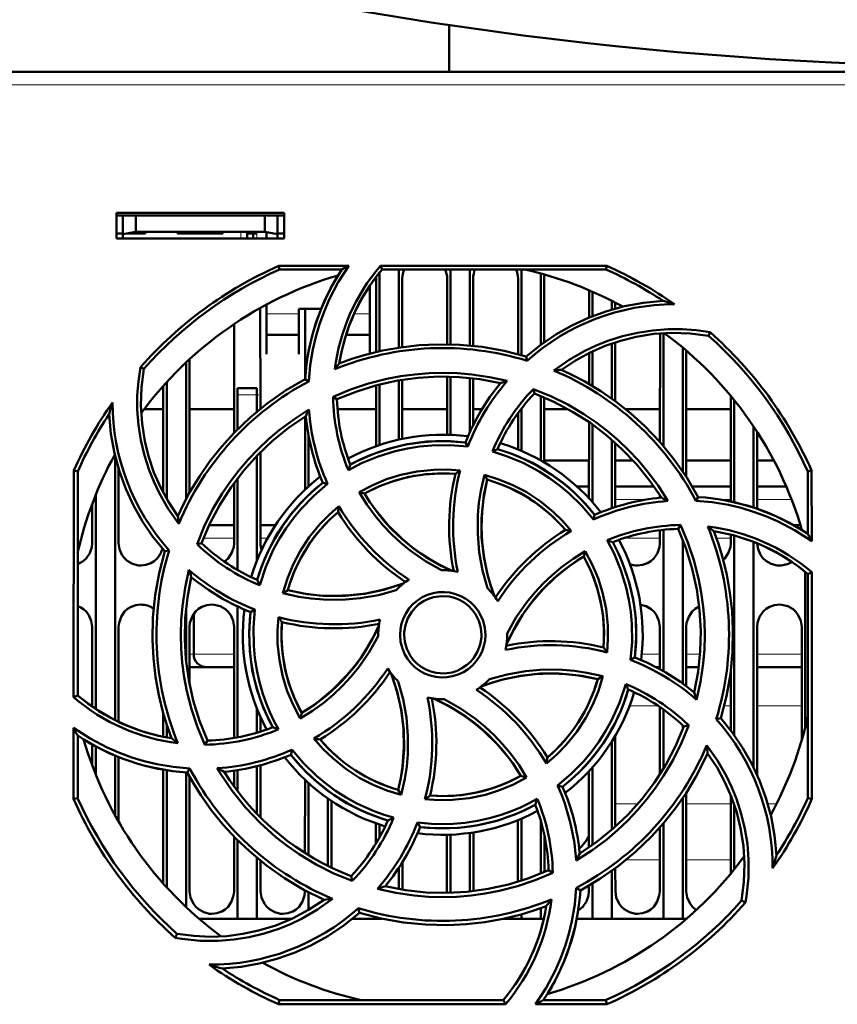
# Model space of a CAD drawing. Extents: x -1595 to 1972, y -1605 to 604.
# Tile 13 of 53: x -86 to -22, y -1312 to -1235. Entities that reach past the tile are written whole.
import ezdxf

# ---------------------------------------------------------------- set-up
doc = ezdxf.new("R2010")
doc.units = 0
doc.linetypes.add('DASHDOT', pattern=[18.5, 12, -3, 0.5, -3])

msp = doc.modelspace()

# ---------------------------------------------------------------- linework, layer by layer
at = {"color": 7, "lineweight": 50}
for p, q in [((-52.435, -1239.519), (-52.435, -1235.889)), ((90.55, -1239.519), (-107.43, -1239.519)), ((-78.235, -1252.419), (-78.235, -1250.419)), ((-78.235, -1250.419), (-65.235, -1250.419)), ((-78.235, -1250.631), (-65.235, -1250.631)), ((-77.735, -1250.631), (-77.735, -1252.078)), ((-76.735, -1250.631), (-76.735, -1251.901)), ((-66.735, -1250.631), (-66.735, -1251.901)), ((-65.735, -1252.078), (-65.735, -1250.631)), ((-65.235, -1250.419), (-65.235, -1252.419)), ((-78.235, -1252.019), (-77.735, -1252.019)), ((-65.235, -1252.419), (-78.235, -1252.419)), ((-77.735, -1252.078), (-76.735, -1251.901)), ((-77.735, -1252.419), (-77.735, -1252.078)), ((-75.985, -1252.019), (-77.399, -1252.019)), ((-76.735, -1251.901), (-66.735, -1251.901)), ((-75.985, -1251.902), (-75.985, -1252.019)), ((-75.985, -1251.902), (-75.985, -1252.019)), ((-75.985, -1251.902), (-75.985, -1252.019)), ((-75.985, -1251.902), (-75.985, -1252.019)), ((-75.985, -1251.902), (-75.985, -1252.019)), ((-73.485, -1252.019), (-73.485, -1251.902)), ((-71.735, -1252.019), (-73.485, -1252.019)), ((-69.985, -1252.019), (-71.735, -1252.019)), ((-69.985, -1251.902), (-69.985, -1252.019)), ((-69.985, -1251.902), (-69.985, -1252.019)), ((-69.985, -1251.902), (-69.985, -1252.019)), ((-69.985, -1251.902), (-69.985, -1252.019)), ((-69.985, -1251.902), (-69.985, -1252.019)), ((-69.985, -1251.902), (-69.985, -1252.019)), ((-69.985, -1251.902), (-69.985, -1252.019)), ((-68.085, -1251.902), (-68.085, -1252.019)), ((-67.335, -1252.019), (-68.085, -1252.019)), ((-68.085, -1252.419), (-68.085, -1252.019)), ((-67.635, -1252.019), (-67.635, -1252.419)), ((-67.635, -1252.019), (-67.335, -1252.019)), ((-66.735, -1251.901), (-65.735, -1252.078)), ((-66.585, -1252.419), (-66.585, -1251.928)), ((-65.735, -1252.019), (-65.235, -1252.019)), ((-65.735, -1252.078), (-65.735, -1252.419)), ((-65.648, -1254.537), (-60.217, -1254.537)), ((-65.588, -1254.819), (-65.648, -1254.537)), ((-60.75, -1254.819), (-65.588, -1254.819)), ((-57.767, -1254.537), (-40.221, -1254.537)), ((-57.637, -1254.819), (-57.767, -1254.537)), ((-40.281, -1254.819), (-57.637, -1254.819)), ((-56.335, -1254.819), (-56.335, -1260.875)), ((-52.335, -1254.819), (-52.335, -1260.626)), ((-50.835, -1254.819), (-50.835, -1260.715)), ((-46.835, -1254.819), (-46.835, -1261.462)), ((-40.221, -1254.537), (-40.281, -1254.819)), ((-58.095, -1261.216), (-58.092, -1255.519)), ((-57.835, -1255.06), (-57.835, -1261.156)), ((-56.077, -1255.519), (-56.075, -1260.837)), ((-52.594, -1260.621), (-52.592, -1255.519)), ((-50.577, -1255.519), (-50.575, -1260.741)), ((-47.095, -1261.39), (-47.092, -1255.519)), ((-45.335, -1255.132), (-45.335, -1260.65)), ((-45.077, -1255.519), (-45.075, -1260.461)), ((-58.585, -1258.428), (-58.585, -1256.072)), ((-41.594, -1258.542), (-41.593, -1256.429)), ((-41.335, -1256.54), (-41.335, -1258.438)), ((-67.076, -1257.8), (-67.073, -1265.613)), ((-66.585, -1257.532), (-66.585, -1258.428)), ((-64.085, -1257.876), (-62.367, -1257.876)), ((-64.085, -1258.428), (-64.085, -1257.876)), ((-63.596, -1263.188), (-63.593, -1257.876)), ((-39.835, -1257.246), (-39.835, -1257.924)), ((-39.577, -1257.379), (-39.576, -1257.851)), ((-66.585, -1258.428), (-66.585, -1261.375)), ((-64.085, -1261.375), (-64.085, -1258.428)), ((-58.585, -1261.337), (-58.585, -1258.428)), ((-69.098, -1267.466), (-69.094, -1259.038)), ((-66.585, -1259.876), (-64.085, -1259.876)), ((-60.425, -1259.876), (-58.585, -1259.876)), ((-36.098, -1268.191), (-36.094, -1259.767)), ((-35.835, -1259.749), (-35.835, -1268.493)), ((-32.336, -1259.952), (-32.206, -1259.685)), ((-39.835, -1260.546), (-39.835, -1264.823)), ((-39.575, -1260.46), (-39.573, -1265.014)), ((-34.335, -1260.869), (-34.335, -1270.455)), ((-66.585, -1261.375), (-66.585, -1261.376)), ((-64.085, -1261.376), (-64.085, -1261.375)), ((-46.401, -1261.89), (-46.472, -1261.568)), ((-41.596, -1263.683), (-41.595, -1261.282)), ((-41.335, -1261.156), (-41.335, -1263.838)), ((-34.075, -1261.089), (-34.07, -1270.854)), ((-76.102, -1262.52), (-76.371, -1262.389)), ((-72.835, -1262.024), (-72.835, -1272.618)), ((-72.575, -1261.781), (-72.57, -1272.13)), ((-52.598, -1267.622), (-52.596, -1263.12)), ((-52.335, -1263.126), (-52.335, -1267.63)), ((-50.835, -1263.228), (-50.835, -1267.415)), ((-50.574, -1263.257), (-50.572, -1266.868)), ((-74.6, -1272.114), (-74.596, -1263.837)), ((-74.335, -1263.547), (-74.335, -1272.593)), ((-68.835, -1264.519), (-68.835, -1264.019)), ((-67.335, -1264.019), (-68.835, -1264.019)), ((-67.335, -1264.019), (-67.335, -1264.519)), ((-63.325, -1263.489), (-63.604, -1263.31)), ((-58.098, -1268.504), (-58.096, -1263.794)), ((-57.835, -1263.726), (-57.835, -1268.414)), ((-56.335, -1263.409), (-56.335, -1267.996)), ((-56.074, -1263.366), (-56.072, -1267.939)), ((-68.835, -1267.199), (-68.835, -1264.519)), ((-67.335, -1265.828), (-67.335, -1264.519)), ((-61.429, -1264.693), (-61.134, -1264.877)), ((-45.912, -1264.083), (-45.835, -1264.422)), ((-45.335, -1264.619), (-45.335, -1269.61)), ((-45.073, -1264.728), (-45.071, -1269.762)), ((-30.6, -1272.795), (-30.596, -1264.626)), ((-30.335, -1264.946), (-30.335, -1272.86)), ((-74.597, -1265.631), (-76.069, -1265.631)), ((-69.097, -1265.631), (-72.573, -1265.631)), ((-63.6, -1271.871), (-63.597, -1266.198)), ((-58.097, -1265.631), (-61.096, -1265.631)), ((-52.597, -1265.631), (-56.073, -1265.631)), ((-49.888, -1265.631), (-50.573, -1265.631)), ((-47.098, -1268.76), (-47.097, -1265.944)), ((-46.835, -1265.592), (-46.835, -1268.87)), ((-43.226, -1265.631), (-45.073, -1265.631)), ((-36.097, -1265.631), (-38.776, -1265.631)), ((-30.597, -1265.631), (-34.073, -1265.631)), ((-41.6, -1272.547), (-41.597, -1266.641)), ((-41.335, -1266.826), (-41.335, -1272.838)), ((-28.835, -1266.989), (-28.835, -1273.267)), ((-63.335, -1271.626), (-63.335, -1267.723)), ((-28.572, -1267.388), (-28.569, -1273.356)), ((-50.991, -1268.544), (-51.181, -1268.222)), ((-39.835, -1268.006), (-39.835, -1273.319)), ((-39.572, -1268.238), (-39.569, -1273.232)), ((-78.335, -1269.252), (-78.335, -1289.726)), ((-67.335, -1277.383), (-67.335, -1269.238)), ((-67.071, -1268.969), (-67.068, -1276.019)), ((-45.071, -1269.631), (-41.599, -1269.631)), ((-45.071, -1269.631), (-41.599, -1269.631)), ((-39.571, -1269.631), (-38.165, -1269.631)), ((-39.571, -1269.631), (-38.165, -1269.631)), ((-34.071, -1269.631), (-30.599, -1269.631)), ((-34.071, -1269.631), (-30.599, -1269.631)), ((-28.571, -1269.631), (-27.262, -1269.631)), ((-28.571, -1269.631), (-27.262, -1269.631)), ((-81.547, -1287.965), (-81.531, -1270.402)), ((-81.531, -1270.402), (-81.235, -1270.465)), ((-81.235, -1287.821), (-81.235, -1270.465)), ((-78.071, -1270.215), (-78.068, -1276.019)), ((-49.702, -1270.737), (-49.491, -1271.103)), ((-24.635, -1270.465), (-24.339, -1270.402)), ((-24.635, -1275.304), (-24.635, -1270.465)), ((-24.339, -1270.402), (-24.334, -1275.874)), ((-69.102, -1276.019), (-69.099, -1271.341)), ((-68.835, -1278.106), (-68.835, -1270.986)), ((-61.862, -1271.44), (-62.228, -1271.345)), ((-42.529, -1271.631), (-41.6, -1271.631)), ((-39.57, -1271.631), (-36.562, -1271.631)), ((-33.588, -1271.631), (-30.6, -1271.631)), ((-28.57, -1271.631), (-26.307, -1271.631)), ((-79.835, -1272.284), (-79.835, -1288.867)), ((-59.406, -1272.078), (-58.996, -1272.187)), ((-36.1, -1272.508), (-36.1, -1272.322)), ((-33.31, -1272.737), (-33.126, -1272.449)), ((-80.102, -1276.019), (-80.1, -1272.968)), ((-41.255, -1274.193), (-41.161, -1273.825)), ((-69.101, -1274.631), (-71.046, -1274.631)), ((-70.611, -1274.631), (-71.046, -1274.631)), ((-65.905, -1274.631), (-67.069, -1274.631)), ((-34.694, -1274.919), (-34.503, -1274.615)), ((-25.737, -1274.631), (-25.205, -1274.631)), ((-36.102, -1276.019), (-36.101, -1275.023)), ((-35.835, -1274.993), (-35.835, -1285.937)), ((-30.602, -1276.019), (-30.601, -1275.365)), ((-30.335, -1275.437), (-30.335, -1290.898)), ((-25.101, -1275.006), (-25.101, -1274.978)), ((-71.983, -1276.099), (-71.632, -1276.019)), ((-34.335, -1275.767), (-34.335, -1286.903)), ((-28.835, -1275.933), (-28.835, -1293.401)), ((-74.148, -1276.581), (-74.486, -1276.656)), ((-42.003, -1277.058), (-41.892, -1276.642)), ((-24.835, -1278.252), (-24.835, -1290.287)), ((-24.635, -1278.417), (-24.332, -1278.276)), ((-24.635, -1295.772), (-24.635, -1278.417)), ((-24.332, -1278.276), (-24.316, -1295.84)), ((-65.326, -1279.892), (-64.951, -1279.674)), ((-72.835, -1281.106), (-72.835, -1285.116)), ((-72.243, -1284.631), (-72.243, -1281.523)), ((-68.835, -1291.07), (-68.835, -1280.927)), ((-67.495, -1281.168), (-67.831, -1281.365)), ((-80.107, -1288.677), (-80.104, -1282.519)), ((-78.065, -1282.519), (-78.062, -1289.86)), ((-72.565, -1282.519), (-72.563, -1286.963)), ((-69.108, -1291.119), (-69.104, -1282.519)), ((-57.935, -1283.119), (-57.934, -1283.226)), ((-47.935, -1283.119), (-47.936, -1283.011)), ((-36.106, -1285.785), (-36.104, -1282.519)), ((-34.065, -1282.519), (-34.063, -1287.102)), ((-28.565, -1282.519), (-28.56, -1293.988)), ((-25.109, -1291.285), (-25.104, -1282.519)), ((-38.375, -1285.073), (-38.038, -1284.872)), ((-72.391, -1285.631), (-71.248, -1285.631)), ((-71.243, -1285.631), (-69.106, -1285.631)), ((-36.106, -1285.631), (-36.392, -1285.631)), ((-33.092, -1285.631), (-34.064, -1285.631)), ((-30.608, -1290.529), (-30.606, -1285.904)), ((-25.106, -1285.631), (-28.564, -1285.631)), ((-40.535, -1286.341), (-40.919, -1286.563)), ((-81.235, -1287.821), (-81.547, -1287.965)), ((-74.608, -1291.021), (-74.608, -1289.169)), ((-67.335, -1290.708), (-67.335, -1288.854)), ((-63.982, -1289.611), (-63.867, -1289.18)), ((-36.11, -1293.934), (-36.107, -1288.713)), ((-35.835, -1288.903), (-35.835, -1293.494)), ((-67.062, -1289.497), (-67.061, -1290.624)), ((-31.734, -1289.659), (-31.383, -1289.582)), ((-81.554, -1295.84), (-81.549, -1290.338)), ((-74.335, -1290.069), (-74.335, -1291.075)), ((-34.335, -1290.127), (-34.335, -1290.469)), ((-33.872, -1290.135), (-34.238, -1290.218)), ((-81.235, -1295.772), (-81.235, -1290.933)), ((-71.376, -1291.637), (-71.176, -1291.318)), ((-39.835, -1291.403), (-39.835, -1298.234)), ((-39.561, -1290.954), (-39.558, -1297.989)), ((-80.109, -1293.245), (-80.109, -1291.616)), ((-79.835, -1291.77), (-79.835, -1293.954)), ((-64.709, -1292.412), (-64.61, -1292.024)), ((-78.335, -1292.486), (-78.335, -1297.113)), ((-78.06, -1292.599), (-78.058, -1297.604)), ((-74.614, -1302.381), (-74.61, -1293.565)), ((-74.335, -1293.614), (-74.335, -1302.69)), ((-72.835, -1293.782), (-72.835, -1304.214)), ((-72.744, -1293.787), (-72.548, -1293.482)), ((-69.11, -1294.88), (-69.11, -1293.648)), ((-68.835, -1295.25), (-68.835, -1293.607)), ((-67.335, -1296.996), (-67.335, -1293.3)), ((-67.06, -1293.228), (-67.058, -1297.278)), ((-41.612, -1299.605), (-41.61, -1293.701)), ((-41.335, -1293.399), (-41.335, -1299.412)), ((-72.56, -1294.124), (-72.556, -1303.019)), ((-63.613, -1300.029), (-63.61, -1294.357)), ((-46.435, -1294.169), (-46.874, -1294.05)), ((-63.335, -1300.201), (-63.335, -1294.612)), ((-56.379, -1295.134), (-56.152, -1295.53)), ((-44.032, -1294.793), (-43.641, -1294.892)), ((-81.235, -1295.772), (-81.554, -1295.84)), ((-61.835, -1295.809), (-61.835, -1301.028)), ((-61.559, -1295.998), (-61.557, -1301.164)), ((-34.335, -1295.782), (-34.335, -1305.119)), ((-34.059, -1295.368), (-34.056, -1303.019)), ((-30.613, -1301.632), (-30.61, -1295.55)), ((-24.316, -1295.84), (-24.635, -1295.772)), ((-30.335, -1296.3), (-30.335, -1301.291)), ((-47.114, -1302.254), (-47.111, -1297.483)), ((-46.835, -1297.368), (-46.835, -1302.167)), ((-45.335, -1297.555), (-45.335, -1301.618)), ((-58.112, -1299.297), (-58.111, -1297.729)), ((-57.835, -1297.824), (-57.835, -1298.819)), ((-54.897, -1297.666), (-54.689, -1298.016)), ((-36.114, -1303.019), (-36.112, -1298.06)), ((-35.835, -1297.742), (-35.835, -1305.119)), ((-69.114, -1303.019), (-69.112, -1298.758)), ((-68.835, -1305.119), (-68.835, -1299.039)), ((-52.614, -1303.019), (-52.612, -1298.615)), ((-52.335, -1298.607), (-52.335, -1303.11)), ((-50.835, -1298.476), (-50.835, -1303.008)), ((-50.558, -1298.435), (-50.556, -1302.977)), ((-45.058, -1298.648), (-45.056, -1301.501)), ((-67.335, -1305.119), (-67.335, -1300.407)), ((-67.057, -1300.636), (-67.056, -1303.019)), ((-56.335, -1301.162), (-56.335, -1302.828)), ((-56.057, -1300.728), (-56.056, -1302.875)), ((-44.407, -1301.566), (-44.735, -1301.36)), ((-39.835, -1301.414), (-39.835, -1305.119)), ((-39.557, -1301.212), (-39.556, -1303.019)), ((-59.947, -1302.195), (-60.034, -1301.815)), ((-63.614, -1303.019), (-63.614, -1302.923)), ((-42.58, -1302.727), (-42.265, -1302.928)), ((-41.614, -1303.019), (-41.614, -1302.563)), ((-41.335, -1302.398), (-41.335, -1305.119)), ((-63.335, -1304.445), (-63.335, -1303.071)), ((-52.617, -1303.117), (-52.614, -1303.019)), ((-29.768, -1303.717), (-29.463, -1303.866)), ((-59.398, -1304.67), (-59.479, -1304.304)), ((-45.335, -1304.296), (-45.335, -1305.119)), ((-68.835, -1305.119), (-71.83, -1305.119)), ((-67.335, -1305.119), (-68.835, -1305.119)), ((-64.615, -1305.119), (-67.335, -1305.119)), ((-57.835, -1305.119), (-59.93, -1305.119)), ((-59.419, -1304.688), (-59.375, -1304.677)), ((-57.835, -1305.079), (-57.835, -1305.119)), ((-57.656, -1305.119), (-57.835, -1305.119)), ((-46.835, -1305.119), (-48.208, -1305.119)), ((-46.835, -1304.777), (-46.835, -1305.119)), ((-45.335, -1305.119), (-46.835, -1305.119)), ((-45.103, -1305.119), (-45.335, -1305.119)), ((-41.335, -1305.119), (-42.549, -1305.119)), ((-39.835, -1305.119), (-41.335, -1305.119)), ((-35.835, -1305.119), (-39.835, -1305.119)), ((-34.335, -1305.119), (-35.835, -1305.119)), ((-34.04, -1305.119), (-34.335, -1305.119)), ((-73.533, -1306.285), (-73.683, -1306.593)), ((-65.659, -1311.752), (-65.588, -1311.419)), ((-48.078, -1311.752), (-65.659, -1311.752)), ((-65.588, -1311.419), (-48.233, -1311.419)), ((-48.233, -1311.419), (-48.078, -1311.752)), ((-40.21, -1311.752), (-45.754, -1311.752)), ((-45.12, -1311.419), (-40.281, -1311.419)), ((-40.281, -1311.419), (-40.21, -1311.752))]:
    msp.add_line(p, q, dxfattribs=at)
at = {"color": 7, "lineweight": 18}
for p, q in [((90.55, -1240.513), (-107.43, -1240.513)), ((-68.585, -1252.419), (-68.585, -1251.902)), ((-67.335, -1252.419), (-67.335, -1252.019)), ((-64.085, -1258.245), (-66.585, -1258.245)), ((-58.585, -1258.245), (-59.794, -1258.245)), ((-68.835, -1264.519), (-67.335, -1264.519)), ((-39.57, -1272.631), (-37.038, -1272.631)), ((-31.487, -1272.631), (-30.6, -1272.631)), ((-28.57, -1272.631), (-25.898, -1272.631)), ((-71.48, -1275.631), (-69.101, -1275.631)), ((-67.068, -1275.631), (-66.506, -1275.631)), ((-36.102, -1275.631), (-38.863, -1275.631)), ((-30.602, -1275.631), (-31.717, -1275.631)), ((-72.243, -1284.631), (-72.564, -1284.631)), ((-69.106, -1284.631), (-72.243, -1284.631)), ((-37.509, -1284.631), (-36.106, -1284.631)), ((-34.064, -1284.631), (-32.99, -1284.631)), ((-28.564, -1284.631), (-25.106, -1284.631)), ((-38.448, -1288.631), (-36.229, -1288.631)), ((-31.12, -1288.631), (-30.607, -1288.631)), ((-28.562, -1288.631), (-25.107, -1288.631)), ((-37.833, -1296.231), (-39.559, -1296.231)), ((-30.611, -1296.231), (-34.059, -1296.231)), ((-27.068, -1296.231), (-27.737, -1296.231)), ((-38.719, -1300.561), (-36.113, -1300.561)), ((-34.057, -1300.561), (-30.613, -1300.561))]:
    msp.add_line(p, q, dxfattribs=at)
at = {"color": 7, "linetype": 'DASHDOT', "lineweight": 18, "ltscale": 0.01553}
for p, q in [((-68.585, -1251.85), (-68.585, -1252.471)), ((-67.335, -1251.85), (-67.335, -1252.471))]:
    msp.add_line(p, q, dxfattribs=at)
at = {"color": 7, "linetype": 'DASHDOT', "lineweight": 18, "ltscale": 0.003525}
for p, q in [((-77.735, -1251.89), (-77.735, -1252.031)), ((-71.735, -1251.89), (-71.735, -1252.031))]:
    msp.add_line(p, q, dxfattribs=at)
at = {"color": 7, "linetype": 'DASHDOT', "lineweight": 18, "ltscale": 0.045015}
msp.add_line((-67.185, -1264.519), (-68.985, -1264.519), dxfattribs=at)
at = {"color": 7, "lineweight": 50}
for points in [[(-60.217, -1254.537), (-61.035, -1255.815), (-61.734, -1257.157), (-62.138, -1258.094), (-62.486, -1259.056), (-62.776, -1260.027), (-63.007, -1261.011), (-63.211, -1262.242), (-63.325, -1263.489)], [(-46.472, -1261.567), (-45.342, -1260.655), (-44.157, -1259.85), (-42.92, -1259.153), (-41.634, -1258.558), (-40.299, -1258.067), (-38.856, -1257.668), (-37.372, -1257.395), (-35.854, -1257.25)], [(-44.313, -1262.65), (-43.145, -1261.827), (-41.911, -1261.122), (-41.042, -1260.712), (-40.148, -1260.356), (-39.009, -1259.992), (-37.845, -1259.718), (-36.664, -1259.536), (-35.472, -1259.447), (-34.382, -1259.448), (-33.293, -1259.527), (-32.206, -1259.685)], [(-32.336, -1259.952), (-33.762, -1259.769), (-35.178, -1259.724), (-36.576, -1259.813), (-37.953, -1260.032), (-39.168, -1260.335), (-40.353, -1260.735), (-41.51, -1261.24), (-42.647, -1261.859), (-43.741, -1262.583)], [(-46.472, -1261.567), (-48.171, -1261.128), (-49.881, -1260.825), (-51.599, -1260.657), (-53.317, -1260.622), (-54.756, -1260.692), (-56.185, -1260.853), (-57.605, -1261.107), (-59.018, -1261.455), (-59.991, -1261.753), (-60.955, -1262.097)], [(-73.401, -1274.519), (-74.224, -1273.352), (-74.93, -1272.119), (-75.341, -1271.25), (-75.698, -1270.357), (-76.063, -1269.219), (-76.338, -1268.056), (-76.521, -1266.875), (-76.611, -1265.684), (-76.611, -1264.584), (-76.531, -1263.485), (-76.371, -1262.389)], [(-76.101, -1262.52), (-76.284, -1263.946), (-76.33, -1265.361), (-76.24, -1266.76), (-76.021, -1268.137), (-75.719, -1269.352), (-75.318, -1270.537), (-74.813, -1271.694), (-74.195, -1272.831), (-73.47, -1273.925)], [(-61.431, -1264.693), (-60.074, -1264.125), (-58.687, -1263.66), (-57.273, -1263.298), (-56.187, -1263.093), (-55.091, -1262.946), (-53.984, -1262.858), (-52.874, -1262.83), (-51.779, -1262.861), (-50.688, -1262.952), (-49.31, -1263.155), (-47.94, -1263.453)], [(-61.135, -1264.878), (-59.599, -1264.261), (-58.034, -1263.778), (-56.445, -1263.428), (-54.837, -1263.209), (-53.25, -1263.12), (-51.655, -1263.158), (-50.058, -1263.326), (-48.464, -1263.625)], [(-33.126, -1272.449), (-34.016, -1270.938), (-35.011, -1269.514), (-36.107, -1268.181), (-37.298, -1266.941), (-38.364, -1265.974), (-39.488, -1265.077), (-40.672, -1264.252), (-41.918, -1263.499), (-42.816, -1263.022), (-43.741, -1262.583)], [(-63.604, -1263.31), (-65.116, -1264.2), (-66.54, -1265.195), (-67.873, -1266.291), (-69.113, -1267.482), (-70.08, -1268.548), (-70.977, -1269.672), (-71.802, -1270.856), (-72.554, -1272.102), (-73.031, -1273), (-73.47, -1273.925)], [(-45.913, -1264.083), (-44.552, -1264.64), (-43.242, -1265.29), (-41.986, -1266.033), (-41.072, -1266.656), (-40.192, -1267.327), (-39.347, -1268.047), (-38.542, -1268.811), (-37.79, -1269.606), (-37.083, -1270.441), (-36.245, -1271.566), (-35.483, -1272.753)], [(-45.835, -1264.421), (-44.313, -1265.072), (-42.865, -1265.837), (-41.494, -1266.713), (-40.202, -1267.696), (-39.016, -1268.755), (-37.915, -1269.909), (-36.905, -1271.157), (-35.989, -1272.496)], [(-74.486, -1276.656), (-75.398, -1275.525), (-76.203, -1274.34), (-76.901, -1273.104), (-77.495, -1271.818), (-77.986, -1270.483), (-78.385, -1269.039), (-78.659, -1267.556), (-78.804, -1266.038)], [(-71.984, -1276.1), (-71.425, -1274.738), (-70.773, -1273.427), (-70.028, -1272.171), (-69.406, -1271.26), (-68.735, -1270.382), (-68.013, -1269.536), (-67.247, -1268.731), (-66.451, -1267.979), (-65.615, -1267.272), (-64.491, -1266.437), (-63.306, -1265.678)], [(-71.632, -1276.019), (-70.982, -1274.497), (-70.217, -1273.048), (-69.34, -1271.678), (-68.358, -1270.386), (-67.299, -1269.2), (-66.144, -1268.099), (-64.896, -1267.089), (-63.557, -1266.173)], [(-50.991, -1268.544), (-52.387, -1268.428), (-53.786, -1268.448), (-54.731, -1268.537), (-55.673, -1268.686), (-56.613, -1268.894), (-57.953, -1269.303), (-59.237, -1269.834), (-60.251, -1270.364)], [(-51.181, -1268.222), (-52.701, -1268.116), (-54.207, -1268.16), (-55.693, -1268.357), (-57.149, -1268.708), (-58.568, -1269.21), (-59.342, -1269.554), (-60.102, -1269.942)], [(-41.255, -1274.193), (-42.157, -1273.126), (-43.157, -1272.152), (-43.888, -1271.547), (-44.658, -1270.985), (-45.471, -1270.466), (-46.708, -1269.805), (-47.995, -1269.271), (-49.088, -1268.926)], [(-59.406, -1272.078), (-58.364, -1271.527), (-57.287, -1271.078), (-56.18, -1270.73), (-54.908, -1270.465), (-53.615, -1270.332), (-52.602, -1270.322), (-51.584, -1270.392)], [(-51.955, -1270.657), (-53.171, -1270.617), (-54.373, -1270.693), (-55.555, -1270.884), (-56.712, -1271.193), (-57.839, -1271.617), (-58.996, -1272.186)], [(-49.471, -1279.513), (-49.856, -1278.132), (-50.107, -1276.728), (-50.225, -1275.298), (-50.21, -1273.863), (-50.125, -1272.911), (-49.981, -1271.965), (-49.702, -1270.737)], [(-49.702, -1270.737), (-48.579, -1271.082), (-47.503, -1271.523), (-46.475, -1272.059), (-45.388, -1272.769), (-44.378, -1273.589), (-43.65, -1274.302), (-42.975, -1275.076)], [(-61.862, -1271.44), (-62.933, -1272.349), (-63.909, -1273.355), (-64.514, -1274.088), (-65.075, -1274.859), (-65.592, -1275.672), (-66.048, -1276.497), (-66.659, -1277.864), (-67.122, -1279.285)], [(-49.49, -1271.103), (-49.788, -1272.597), (-49.935, -1274.097), (-49.926, -1275.595), (-49.762, -1277.084), (-49.443, -1278.557), (-49.207, -1279.346), (-48.928, -1280.128)], [(-49.49, -1271.103), (-49.74, -1272.318), (-49.887, -1273.536), (-49.933, -1274.75), (-49.881, -1275.953), (-49.734, -1277.156), (-49.488, -1278.354), (-49.236, -1279.247), (-48.928, -1280.128)], [(-53.032, -1278.119), (-54.278, -1277.417), (-55.448, -1276.604), (-56.187, -1275.997), (-56.888, -1275.345), (-57.55, -1274.649), (-58.167, -1273.914), (-58.818, -1273.02), (-59.406, -1272.078)], [(-58.995, -1272.186), (-58.579, -1272.84), (-58.134, -1273.467), (-57.158, -1274.636), (-56.073, -1275.696), (-55.373, -1276.277), (-54.635, -1276.817), (-53.86, -1277.316), (-53.053, -1277.768), (-52.217, -1278.17)], [(-65.326, -1279.892), (-64.977, -1278.763), (-64.533, -1277.682), (-63.995, -1276.652), (-63.284, -1275.565), (-62.465, -1274.558), (-61.752, -1273.831), (-60.978, -1273.16)], [(-24.334, -1275.874), (-25.607, -1275.052), (-26.946, -1274.35), (-27.881, -1273.943), (-28.841, -1273.591), (-29.811, -1273.299), (-30.794, -1273.064), (-32.043, -1272.854), (-33.31, -1272.737)], [(-34.504, -1274.613), (-33.934, -1275.969), (-33.466, -1277.354), (-33.103, -1278.767), (-32.895, -1279.853), (-32.747, -1280.951), (-32.657, -1282.057), (-32.627, -1283.166), (-32.657, -1284.26), (-32.746, -1285.35), (-32.951, -1286.757), (-33.257, -1288.154)], [(-34.694, -1274.918), (-34.077, -1276.454), (-33.594, -1278.019), (-33.244, -1279.608), (-33.026, -1281.216), (-32.936, -1282.804), (-32.974, -1284.398), (-33.142, -1285.995), (-33.441, -1287.59)], [(-31.383, -1289.582), (-30.944, -1287.883), (-30.641, -1286.172), (-30.473, -1284.455), (-30.438, -1282.736), (-30.508, -1281.298), (-30.669, -1279.869), (-30.923, -1278.448), (-31.272, -1277.035), (-31.57, -1276.063), (-31.913, -1275.098)], [(-81.235, -1277.646), (-80.806, -1277.416), (-80.576, -1277.208), (-80.299, -1276.801), (-80.137, -1276.342), (-80.102, -1276.019)], [(-78.068, -1276.019), (-77.996, -1276.484), (-77.8, -1276.93), (-77.615, -1277.184), (-77.388, -1277.397), (-76.974, -1277.631), (-76.513, -1277.742), (-76.335, -1277.751)], [(-69.862, -1277.456), (-69.576, -1277.208), (-69.299, -1276.801), (-69.137, -1276.342), (-69.102, -1276.019)], [(-38.375, -1285.073), (-38.257, -1283.685), (-38.274, -1282.293), (-38.362, -1281.348), (-38.509, -1280.406), (-38.716, -1279.464), (-39.124, -1278.119), (-39.655, -1276.828), (-40.188, -1275.8)], [(-38.038, -1284.872), (-37.932, -1283.352), (-37.976, -1281.846), (-38.173, -1280.361), (-38.524, -1278.905), (-39.027, -1277.485), (-39.37, -1276.711), (-39.758, -1275.951)], [(-37.835, -1277.751), (-37.443, -1277.707), (-37.07, -1277.576), (-36.806, -1277.416), (-36.576, -1277.208), (-36.299, -1276.801), (-36.137, -1276.342), (-36.102, -1276.019)], [(-31.192, -1277.323), (-31.076, -1277.208), (-30.799, -1276.801), (-30.637, -1276.342), (-30.602, -1276.019)], [(-28.568, -1276.04), (-28.493, -1276.494), (-28.3, -1276.93), (-28.115, -1277.184), (-27.888, -1277.397), (-27.474, -1277.631), (-27.013, -1277.742), (-26.835, -1277.751)], [(-76.335, -1277.751), (-75.943, -1277.707), (-75.57, -1277.576), (-75.306, -1277.416), (-75.076, -1277.208), (-74.826, -1276.852), (-74.664, -1276.45)], [(-74.486, -1276.656), (-74.925, -1278.354), (-75.229, -1280.065), (-75.396, -1281.782), (-75.431, -1283.501), (-75.361, -1284.939), (-75.2, -1286.369), (-74.947, -1287.789), (-74.598, -1289.202), (-74.3, -1290.175), (-73.957, -1291.139)], [(-47.936, -1283.011), (-47.232, -1281.765), (-46.417, -1280.595), (-45.809, -1279.856), (-45.156, -1279.155), (-44.459, -1278.493), (-43.723, -1277.876), (-42.831, -1277.227), (-41.891, -1276.641)], [(-41.891, -1276.641), (-41.341, -1277.676), (-40.891, -1278.746), (-40.543, -1279.849), (-40.275, -1281.12), (-40.14, -1282.415), (-40.127, -1283.447), (-40.199, -1284.485)], [(-47.987, -1283.837), (-47.411, -1282.677), (-46.742, -1281.578), (-45.985, -1280.544), (-45.144, -1279.578), (-44.223, -1278.688), (-43.154, -1277.824), (-42.002, -1277.058)], [(-40.473, -1284.098), (-40.434, -1282.882), (-40.509, -1281.681), (-40.701, -1280.498), (-41.009, -1279.341), (-41.433, -1278.214), (-42.003, -1277.058)], [(-71.376, -1291.64), (-71.945, -1290.281), (-72.411, -1288.893), (-72.774, -1287.478), (-72.979, -1286.394), (-73.125, -1285.3), (-73.213, -1284.191), (-73.242, -1283.08), (-73.21, -1281.985), (-73.12, -1280.893), (-72.914, -1279.491), (-72.608, -1278.1)], [(-71.176, -1291.319), (-71.793, -1289.783), (-72.276, -1288.218), (-72.625, -1286.629), (-72.844, -1285.021), (-72.933, -1283.434), (-72.896, -1281.839), (-72.728, -1280.242), (-72.428, -1278.648)], [(-64.951, -1279.674), (-63.457, -1279.972), (-61.957, -1280.119), (-60.458, -1280.11), (-58.969, -1279.946), (-57.497, -1279.627), (-56.707, -1279.391), (-55.926, -1279.112)], [(-64.951, -1279.674), (-63.735, -1279.924), (-62.518, -1280.071), (-61.304, -1280.116), (-60.1, -1280.065), (-58.897, -1279.917), (-57.7, -1279.671), (-56.806, -1279.42), (-55.926, -1279.112)], [(-56.541, -1279.655), (-57.92, -1280.041), (-59.324, -1280.294), (-60.753, -1280.414), (-62.188, -1280.4), (-63.14, -1280.316), (-64.086, -1280.173), (-65.326, -1279.892)], [(-56.242, -1283.119), (-56.214, -1282.676), (-56.128, -1282.247), (-55.983, -1281.833), (-55.782, -1281.439), (-55.527, -1281.068), (-55.228, -1280.735), (-54.896, -1280.454), (-54.527, -1280.22), (-54.118, -1280.033), (-53.688, -1279.901), (-53.254, -1279.827), (-52.817, -1279.813), (-52.381, -1279.859), (-51.945, -1279.966), (-51.524, -1280.129), (-51.14, -1280.34), (-50.791, -1280.599), (-50.475, -1280.909), (-50.202, -1281.26), (-49.972, -1281.65), (-49.802, -1282.053), (-49.67, -1282.575), (-49.627, -1283.119)], [(-76.335, -1280.788), (-76.727, -1280.832), (-77.099, -1280.963), (-77.363, -1281.123), (-77.593, -1281.331), (-77.869, -1281.738), (-78.03, -1282.197), (-78.065, -1282.519)], [(-70.835, -1280.788), (-71.227, -1280.832), (-71.599, -1280.963), (-71.863, -1281.123), (-72.093, -1281.331), (-72.369, -1281.738), (-72.53, -1282.197), (-72.565, -1282.519)], [(-69.104, -1282.519), (-69.176, -1282.054), (-69.372, -1281.608), (-69.556, -1281.354), (-69.783, -1281.141), (-70.196, -1280.908), (-70.658, -1280.797), (-70.835, -1280.788)], [(-49.935, -1283.119), (-49.99, -1282.573), (-50.149, -1282.031), (-50.405, -1281.517), (-50.644, -1281.184), (-50.93, -1280.887), (-51.263, -1280.629), (-51.627, -1280.42), (-52.016, -1280.262), (-52.416, -1280.163), (-53.036, -1280.12), (-53.654, -1280.205), (-54.047, -1280.332), (-54.427, -1280.518), (-54.782, -1280.755), (-55.084, -1281.025), (-55.343, -1281.335), (-55.635, -1281.831), (-55.831, -1282.365), (-55.927, -1282.912), (-55.935, -1283.119)], [(-36.104, -1282.519), (-36.176, -1282.054), (-36.372, -1281.608), (-36.556, -1281.354), (-36.783, -1281.141), (-37.174, -1280.917), (-37.609, -1280.802)], [(-26.835, -1280.788), (-27.227, -1280.832), (-27.599, -1280.963), (-27.863, -1281.123), (-28.093, -1281.331), (-28.369, -1281.738), (-28.53, -1282.197), (-28.565, -1282.519)], [(-25.104, -1282.519), (-25.176, -1282.054), (-25.372, -1281.608), (-25.556, -1281.354), (-25.783, -1281.141), (-26.196, -1280.908), (-26.658, -1280.797), (-26.835, -1280.788)], [(-80.104, -1282.519), (-80.176, -1282.054), (-80.372, -1281.608), (-80.556, -1281.354), (-80.783, -1281.141), (-80.999, -1281), (-81.235, -1280.893)], [(-67.832, -1281.365), (-67.938, -1282.885), (-67.894, -1284.391), (-67.697, -1285.876), (-67.345, -1287.333), (-66.843, -1288.752), (-66.499, -1289.526), (-66.112, -1290.286)], [(-67.495, -1281.168), (-67.61, -1282.57), (-67.59, -1283.973), (-67.501, -1284.918), (-67.352, -1285.859), (-67.143, -1286.798), (-66.883, -1287.702), (-66.632, -1288.413), (-66.345, -1289.107), (-66.022, -1289.784), (-65.663, -1290.444)], [(-33.054, -1280.942), (-33.363, -1281.123), (-33.593, -1281.331), (-33.869, -1281.738), (-34.03, -1282.197), (-34.065, -1282.519)], [(-63.982, -1289.611), (-64.535, -1288.562), (-64.986, -1287.48), (-65.335, -1286.368), (-65.601, -1285.095), (-65.734, -1283.803), (-65.745, -1282.781), (-65.672, -1281.755)], [(-65.396, -1282.139), (-65.436, -1283.355), (-65.361, -1284.557), (-65.169, -1285.739), (-64.86, -1286.896), (-64.437, -1288.023), (-63.867, -1289.18)], [(-63.868, -1289.179), (-63.214, -1288.763), (-62.587, -1288.317), (-61.418, -1287.342), (-60.358, -1286.257), (-59.777, -1285.557), (-59.236, -1284.819), (-58.737, -1284.044), (-58.285, -1283.237), (-57.883, -1282.401)], [(-49.627, -1283.119), (-49.655, -1283.561), (-49.74, -1283.991), (-49.885, -1284.405), (-50.085, -1284.799), (-50.338, -1285.17), (-50.637, -1285.504), (-50.968, -1285.785), (-51.337, -1286.02), (-51.746, -1286.208), (-52.175, -1286.341), (-52.61, -1286.416), (-53.047, -1286.431), (-53.482, -1286.385), (-53.919, -1286.279), (-54.34, -1286.117), (-54.724, -1285.907), (-55.074, -1285.648), (-55.39, -1285.339), (-55.664, -1284.989), (-55.894, -1284.599), (-56.066, -1284.196), (-56.199, -1283.668), (-56.242, -1283.119)], [(-55.935, -1283.119), (-55.88, -1283.664), (-55.721, -1284.207), (-55.465, -1284.72), (-55.226, -1285.053), (-54.94, -1285.35), (-54.606, -1285.608), (-54.243, -1285.817), (-53.853, -1285.975), (-53.453, -1286.075), (-52.833, -1286.117), (-52.215, -1286.032), (-51.823, -1285.905), (-51.443, -1285.72), (-51.088, -1285.482), (-50.786, -1285.212), (-50.527, -1284.902), (-50.235, -1284.406), (-50.038, -1283.872), (-49.943, -1283.325), (-49.935, -1283.119)], [(-57.934, -1283.226), (-58.635, -1284.473), (-59.448, -1285.644), (-60.054, -1286.383), (-60.706, -1287.085), (-61.403, -1287.748), (-62.138, -1288.366), (-63.035, -1289.021), (-63.982, -1289.611)], [(-56.941, -1286.11), (-56.461, -1287.556), (-56.129, -1289.026), (-55.951, -1290.513), (-55.929, -1292.011), (-56.063, -1293.512), (-56.199, -1294.324), (-56.379, -1295.135)], [(-56.941, -1286.11), (-56.479, -1287.513), (-56.159, -1288.946), (-55.979, -1290.398), (-55.941, -1291.86), (-56.044, -1293.321), (-56.183, -1294.231), (-56.38, -1295.134)], [(-40.919, -1286.563), (-42.413, -1286.266), (-43.913, -1286.119), (-45.411, -1286.127), (-46.9, -1286.292), (-48.373, -1286.61), (-49.162, -1286.846), (-49.944, -1287.125)], [(-40.919, -1286.563), (-42.135, -1286.313), (-43.352, -1286.167), (-44.566, -1286.121), (-45.77, -1286.172), (-46.972, -1286.32), (-48.17, -1286.566), (-49.063, -1286.817), (-49.944, -1287.125)], [(-49.319, -1286.573), (-47.938, -1286.188), (-46.532, -1285.936), (-45.101, -1285.818), (-43.664, -1285.833), (-42.711, -1285.918), (-41.765, -1286.062), (-40.534, -1286.341)], [(-56.389, -1286.734), (-56.002, -1288.115), (-55.749, -1289.52), (-55.629, -1290.95), (-55.644, -1292.387), (-55.727, -1293.339), (-55.87, -1294.286), (-56.152, -1295.531)], [(-40.534, -1286.341), (-40.874, -1287.459), (-41.311, -1288.532), (-41.844, -1289.558), (-42.552, -1290.647), (-43.373, -1291.66), (-44.102, -1292.408), (-44.898, -1293.102)], [(-44.032, -1294.793), (-42.971, -1293.9), (-42.001, -1292.908), (-41.396, -1292.179), (-40.834, -1291.409), (-40.314, -1290.596), (-39.854, -1289.769), (-39.23, -1288.385), (-38.754, -1286.942)], [(-46.875, -1294.051), (-47.291, -1293.397), (-47.736, -1292.771), (-48.711, -1291.601), (-49.797, -1290.542), (-50.497, -1289.96), (-51.234, -1289.42), (-52.009, -1288.921), (-52.817, -1288.469), (-53.653, -1288.067)], [(-52.817, -1288.117), (-51.571, -1288.821), (-50.399, -1289.635), (-49.659, -1290.243), (-48.957, -1290.896), (-48.294, -1291.593), (-47.677, -1292.329), (-47.024, -1293.224), (-46.435, -1294.17)], [(-31.383, -1289.582), (-30.471, -1290.712), (-29.666, -1291.897), (-28.969, -1293.133), (-28.374, -1294.42), (-27.883, -1295.754), (-27.485, -1297.198), (-27.211, -1298.682), (-27.066, -1300.2)], [(-81.549, -1290.338), (-80.276, -1291.16), (-78.937, -1291.863), (-78.001, -1292.27), (-77.041, -1292.623), (-76.072, -1292.916), (-75.088, -1293.151), (-73.827, -1293.364), (-72.548, -1293.482)], [(-33.871, -1290.134), (-34.426, -1291.495), (-35.074, -1292.805), (-35.815, -1294.062), (-36.437, -1294.977), (-37.108, -1295.859), (-37.826, -1296.705), (-38.588, -1297.51), (-39.382, -1298.263), (-40.216, -1298.971), (-41.371, -1299.832), (-42.592, -1300.613)], [(-34.238, -1290.218), (-34.888, -1291.741), (-35.653, -1293.189), (-36.529, -1294.56), (-37.512, -1295.851), (-38.571, -1297.037), (-39.725, -1298.138), (-40.973, -1299.149), (-42.312, -1300.064)], [(-56.152, -1295.531), (-57.265, -1295.192), (-58.335, -1294.755), (-59.359, -1294.222), (-60.45, -1293.511), (-61.467, -1292.687), (-62.218, -1291.955), (-62.916, -1291.156)], [(-64.61, -1292.024), (-63.723, -1293.08), (-62.734, -1294.045), (-62.008, -1294.647), (-61.241, -1295.207), (-60.429, -1295.725), (-59.601, -1296.184), (-58.91, -1296.517), (-58.204, -1296.812), (-57.482, -1297.07), (-56.745, -1297.291)], [(-32.473, -1291.688), (-31.645, -1292.853), (-30.934, -1294.085), (-30.52, -1294.953), (-30.159, -1295.845), (-29.79, -1296.984), (-29.51, -1298.147), (-29.322, -1299.328), (-29.227, -1300.521), (-29.238, -1301.95), (-29.383, -1303.377), (-29.463, -1303.866)], [(-42.265, -1302.928), (-40.754, -1302.037), (-39.33, -1301.042), (-37.997, -1299.946), (-36.757, -1298.756), (-35.79, -1297.689), (-34.893, -1296.565), (-34.068, -1295.381), (-33.316, -1294.136), (-32.839, -1293.237), (-32.4, -1292.312)], [(-29.768, -1303.717), (-29.585, -1302.291), (-29.54, -1300.876), (-29.629, -1299.477), (-29.848, -1298.101), (-30.151, -1296.885), (-30.551, -1295.701), (-31.056, -1294.543), (-31.675, -1293.406), (-32.4, -1292.312)], [(-62.129, -1303.654), (-63.701, -1302.876), (-65.194, -1301.988), (-66.604, -1300.992), (-67.927, -1299.896), (-68.97, -1298.903), (-69.946, -1297.847), (-70.856, -1296.727), (-71.697, -1295.54), (-72.239, -1294.678), (-72.744, -1293.788)], [(-70.189, -1293.852), (-69.264, -1295.218), (-68.235, -1296.496), (-67.097, -1297.694), (-65.864, -1298.797), (-64.988, -1299.481), (-64.077, -1300.116), (-62.76, -1300.912), (-61.382, -1301.606), (-59.947, -1302.195)], [(-46.435, -1294.17), (-47.462, -1294.719), (-48.528, -1295.168), (-49.628, -1295.516), (-50.899, -1295.786), (-52.197, -1295.923), (-53.251, -1295.936), (-54.314, -1295.863)], [(-53.914, -1295.58), (-52.699, -1295.62), (-51.497, -1295.545), (-50.315, -1295.353), (-49.157, -1295.044), (-48.03, -1294.62), (-46.874, -1294.051)], [(-54.897, -1297.666), (-53.519, -1297.784), (-52.135, -1297.768), (-51.192, -1297.68), (-50.251, -1297.532), (-49.307, -1297.325), (-48.396, -1297.064), (-47.676, -1296.812), (-46.971, -1296.524), (-46.282, -1296.199), (-45.609, -1295.837)], [(-54.689, -1298.016), (-53.169, -1298.122), (-51.662, -1298.078), (-50.177, -1297.88), (-48.721, -1297.529), (-47.301, -1297.027), (-46.527, -1296.683), (-45.768, -1296.295)], [(-44.734, -1301.36), (-46.271, -1301.977), (-47.836, -1302.459), (-49.425, -1302.809), (-51.032, -1303.028), (-52.62, -1303.117), (-54.215, -1303.08), (-55.812, -1302.912), (-57.406, -1302.612)], [(-44.404, -1301.566), (-45.759, -1302.136), (-47.143, -1302.603), (-48.556, -1302.967), (-49.643, -1303.175), (-50.742, -1303.324), (-51.848, -1303.414), (-52.955, -1303.445), (-54.049, -1303.416), (-55.138, -1303.327), (-56.572, -1303.117), (-57.995, -1302.804)], [(-45.754, -1311.752), (-44.928, -1310.483), (-44.22, -1309.148), (-43.81, -1308.214), (-43.455, -1307.256), (-43.159, -1306.288), (-42.92, -1305.305), (-42.701, -1304.025), (-42.58, -1302.727)], [(-61.482, -1303.577), (-62.646, -1304.406), (-63.876, -1305.118), (-64.744, -1305.533), (-65.636, -1305.894), (-66.774, -1306.265), (-67.936, -1306.546), (-69.117, -1306.734), (-70.309, -1306.831), (-71.738, -1306.822), (-73.164, -1306.678), (-73.683, -1306.592)], [(-62.129, -1303.654), (-63.33, -1304.443), (-64.583, -1305.104), (-65.879, -1305.636), (-67.213, -1306.043), (-68.438, -1306.303), (-69.678, -1306.462), (-70.94, -1306.515), (-72.233, -1306.457), (-73.533, -1306.285)], [(-72.556, -1303.019), (-72.484, -1303.482), (-72.287, -1303.926), (-72.103, -1304.178), (-71.877, -1304.39), (-71.463, -1304.622), (-71.003, -1304.731), (-70.835, -1304.739)], [(-70.835, -1304.739), (-70.44, -1304.693), (-70.065, -1304.56), (-69.803, -1304.398), (-69.575, -1304.188), (-69.303, -1303.78), (-69.146, -1303.321), (-69.114, -1303.019)], [(-67.056, -1303.019), (-66.984, -1303.482), (-66.787, -1303.926), (-66.603, -1304.178), (-66.377, -1304.39), (-65.963, -1304.622), (-65.503, -1304.731), (-65.335, -1304.739)], [(-65.335, -1304.739), (-64.94, -1304.693), (-64.565, -1304.56), (-64.303, -1304.398), (-64.075, -1304.188), (-63.803, -1303.78), (-63.646, -1303.321), (-63.614, -1303.019)], [(-42.435, -1304.488), (-42.075, -1304.188), (-41.803, -1303.78), (-41.646, -1303.321), (-41.614, -1303.019)], [(-39.556, -1303.019), (-39.484, -1303.482), (-39.287, -1303.926), (-39.103, -1304.178), (-38.877, -1304.39), (-38.463, -1304.622), (-38.003, -1304.731), (-37.835, -1304.739)], [(-37.835, -1304.739), (-37.44, -1304.693), (-37.065, -1304.56), (-36.803, -1304.398), (-36.575, -1304.188), (-36.303, -1303.78), (-36.146, -1303.321), (-36.114, -1303.019)], [(-34.056, -1303.019), (-33.984, -1303.482), (-33.787, -1303.926), (-33.603, -1304.178), (-33.291, -1304.452)], [(-59.398, -1304.67), (-57.699, -1305.109), (-55.988, -1305.412), (-54.271, -1305.58), (-52.552, -1305.615), (-51.114, -1305.545), (-49.685, -1305.384), (-48.264, -1305.131), (-46.851, -1304.782), (-45.879, -1304.484), (-44.915, -1304.14)], [(-70.016, -1308.988), (-68.57, -1308.852), (-67.16, -1308.602), (-65.787, -1308.239), (-64.451, -1307.766), (-63.153, -1307.187), (-61.84, -1306.465), (-60.587, -1305.626), (-59.398, -1304.67)]]:
    msp.add_lwpolyline(points, dxfattribs=at)
for centre, radius, start, end in [((-8.443, -939.131), 300, 255.32005, 284.67996), ((-52.956, -1283.116), 31.271, 113.94625, 138.4836), ((-46.127, -1264.461), 17.515, 146.59769, 176.23029), ((-46.152, -1264.464), 15.28, 139.48242, 172.7953), ((-46.102, -1264.475), 15.043, 140.06547, 170.90434), ((-42.717, -1288.289), 38.019, 117.40726, 118.31442), ((-54.308, -1255.552), 1.771, 155.56018, 178.92731), ((-54.362, -1255.552), 1.771, 1.07266, 24.44208), ((-48.808, -1255.552), 1.771, 155.56018, 178.92731), ((-48.862, -1255.552), 1.771, 1.07266, 24.44208), ((-52.935, -1283.119), 29, 61.23454, 77.38563), ((-52.912, -1283.071), 30.947, 56.54989, 65.91187), ((-52.919, -1283.125), 31.281, 54.97318, 66.05183), ((-52.935, -1283.119), 29, 106.23146, 143.70553), ((-59.526, -1255.52), 1.434, 0.03352, 4.91943), ((-43.516, -1255.526), 1.562, 168.39546, 179.71146), ((-34.933, -1274.714), 17.204, 90.10576, 131.80338), ((-41.845, -1279.377), 22.924, 72.53425, 74.84899), ((-52.935, -1283.119), 29, 16.23147, 53.70547), ((-52.903, -1283.125), 31.27, 24.00949, 48.55686), ((-52.935, -1283.105), 22.199, 72.88188, 112.16999), ((-44.996, -1275.039), 20.547, 140.95956, 142.5601), ((-52.936, -1283.101), 22.194, 27.83724, 67.13967), ((-41.524, -1283.706), 21.237, 95.98972, 97.54204), ((-52.932, -1283.1), 22.195, 117.92103, 157.2549), ((-35.024, -1274.671), 17.396, 140.58386, 158.2405), ((-34.916, -1274.715), 17.218, 139.15075, 158.99782), ((-41.379, -1284.351), 21.903, 107.43134, 108.87218), ((-46.05, -1264.449), 15.384, 180.90833, 202.61108), ((-34.901, -1274.767), 15.343, 135.86454, 157.62089), ((-35.029, -1274.66), 14.886, 136.54525, 156.54031), ((-52.959, -1283.129), 31.278, 144.85921, 155.98891), ((-56.679, -1272.031), 22.923, 162.46991, 164.84323), ((-61.324, -1265.101), 17.213, 180.08397, 221.83426), ((-46.254, -1264.479), 14.886, 181.53434, 201.52926), ((-52.982, -1283.096), 30.947, 146.54988, 155.91187), ((-43.748, -1275.885), 22.061, 152.4404, 153.88184), ((-46.243, -1264.481), 17.396, 185.58097, 203.23771), ((-46.191, -1264.451), 17.159, 184.10173, 204.03901), ((-52.935, -1283.119), 15.5, 82.75837, 118.28285), ((-52.936, -1283.111), 14.992, 83.27589, 118.55151), ((-52.935, -1283.119), 15.5, 37.75864, 73.28087), ((-52.935, -1283.119), 29, 151.23449, 167.39631), ((-39.237, -1288.885), 22.254, 115.11583, 116.2622), ((-52.93, -1283.112), 14.991, 38.27591, 73.55076), ((-40.325, -1277.112), 21.036, 160.07037, 161.28678), ((-52.935, -1283.119), 15.5, 127.75854, 163.28092), ((-52.937, -1283.111), 12.491, 85.49434, 119.0148), ((-35.156, -1274.721), 17.284, 166.40093, 191.5798), ((-34.857, -1274.711), 17.277, 165.52435, 191.84558), ((-41.911, -1284.331), 16.966, 124.75972, 126.29906), ((-52.94, -1283.115), 14.993, 128.27711, 163.54731), ((-52.93, -1283.111), 12.49, 40.49297, 74.0178), ((-34.277, -1289.926), 17.515, 56.59784, 86.22976), ((-44.473, -1276.123), 16.769, 169.82252, 171.397), ((-46.107, -1264.406), 17.257, 210.48215, 236.84623), ((-34.282, -1289.847), 17.136, 94.01899, 114.01161), ((-34.297, -1289.81), 17.396, 95.58096, 113.23764), ((-45.686, -1292.27), 22.023, 62.40198, 63.8774), ((-52.437, -1271.714), 21.147, 185.99635, 187.61359), ((-52.94, -1283.116), 12.494, 130.49679, 164.01209), ((-46.301, -1264.609), 17.283, 211.40052, 236.57952), ((-34.252, -1290.017), 15.407, 90.93644, 112.66385), ((-52.941, -1283.099), 22.198, 342.81026, 22.15236), ((-44.906, -1291.124), 20.631, 50.96477, 52.62065), ((-34.266, -1289.915), 15.302, 49.51875, 82.92681), ((-34.425, -1289.753), 17.284, 121.4006, 146.57937), ((-34.238, -1289.931), 17.235, 120.46386, 146.86311), ((-46.117, -1292.364), 17.57, 79.69868, 81.20454), ((-34.295, -1289.799), 14.886, 91.53441, 111.52933), ((-34.291, -1289.951), 15.043, 50.06553, 80.90455), ((-58.058, -1293.308), 37.964, 27.33765, 28.31004), ((-61.299, -1265.098), 15.336, 225.83995, 247.68639), ((-61.394, -1265.213), 14.886, 226.54518, 246.54026), ((-65.384, -1275.996), 1.685, 180.77621, 199.21494), ((-47.446, -1297.296), 22.686, 70.191, 71.34008), ((-52.926, -1283.117), 14.991, 353.27619, 28.55376), ((-52.935, -1283.119), 15.5, 352.75847, 28.2828), ((-52.927, -1283.098), 22.199, 162.92802, 202.31421), ((-52.926, -1283.117), 12.49, 355.49399, 29.0174), ((-37.834, -1275.99), 1.761, 250.11926, 269.98342), ((-26.832, -1276.008), 1.743, 269.90621, 302.90794), ((-61.323, -1265.085), 17.226, 229.07126, 249.00366), ((-51.69, -1271.559), 21.916, 197.36325, 198.87074), ((-52.935, -1283.119), 5, 76.47188, 91.11481), ((-61.382, -1265.208), 17.396, 230.58382, 248.24054), ((-48.501, -1270.072), 20.772, 205.04891, 206.31565), ((-52.935, -1283.119), 5, 121.46385, 136.15105), ((-52.935, -1283.119), 5, 31.44705, 46.14982), ((-76.331, -1282.525), 1.737, 55.40722, 90.12121), ((-52.935, -1283.119), 15.5, 172.7583, 208.28287), ((-52.938, -1283.119), 14.996, 173.28115, 208.54698), ((-61.327, -1265.025), 17.286, 255.44136, 281.78891), ((-51.803, -1272.115), 16.89, 214.80123, 216.40578), ((-52.936, -1283.119), 12.498, 175.50406, 209.00626), ((-61.332, -1265.34), 17.283, 256.40089, 281.57989), ((-52.935, -1283.119), 5, 166.42763, 179.99999), ((-52.935, -1283.119), 5, 346.40382, 360), ((-44.537, -1300.898), 17.284, 76.40104, 101.57962), ((-71.243, -1284.631), 1, 179.99999, 270), ((-44.543, -1301.179), 17.251, 75.41344, 101.8149), ((-54.898, -1294.632), 17.862, 34.61917, 36.14068), ((-44.547, -1301.121), 17.194, 48.95458, 68.96422), ((-44.487, -1301.03), 17.397, 50.5838, 68.24041), ((-72.391, -1284.631), 1, 260.03084, 269.99996), ((-71.632, -1276.275), 17.247, 300.35718, 326.78306), ((-71.445, -1276.484), 17.284, 301.40077, 326.57907), ((-52.935, -1283.119), 5, 211.38447, 226.31339), ((-52.935, -1283.119), 5, 301.36761, 316.31182), ((-52.928, -1283.123), 12.492, 310.49621, 344.01685), ((-44.568, -1301.165), 15.365, 45.878, 67.76534), ((-59.761, -1301.798), 17.222, 30.33021, 56.80168), ((-59.569, -1301.629), 17.284, 31.40071, 56.57917), ((-52.928, -1283.123), 14.992, 308.27786, 343.55134), ((-52.935, -1283.119), 15.5, 307.75874, 343.28082), ((-59.777, -1297.386), 23.471, 25.26037, 26.41103), ((-44.476, -1301.024), 14.886, 46.54529, 66.54039), ((-54.128, -1294.655), 21.861, 17.30115, 18.85717), ((-71.604, -1276.35), 15.29, 229.43502, 263.01127), ((-71.579, -1276.286), 15.043, 230.06576, 260.90385), ((-71.011, -1291.495), 17.259, 345.33773, 11.7583), ((-52.935, -1283.119), 5, 256.35958, 271.34427), ((-70.715, -1291.516), 17.284, 346.40114, 11.57945), ((-44.546, -1301.104), 17.18, 359.63044, 41.77488), ((-52.935, -1283.119), 29, 331.23462, 347.39627), ((-47.801, -1272.932), 37.972, 207.28254, 208.2987), ((-71.619, -1276.246), 15.397, 270.90356, 292.75653), ((-71.575, -1276.438), 14.886, 271.53429, 291.52921), ((-59.517, -1272.128), 19.318, 250.03841, 251.44599), ((-71.592, -1276.311), 17.515, 236.59776, 266.22945), ((-52.935, -1283.119), 29, 196.23149, 233.7054), ((-61.052, -1275.217), 20.494, 230.97443, 232.72624), ((-59.281, -1271.315), 20.171, 259.62, 260.99359), ((-52.935, -1283.12), 12.499, 220.50471, 254.00711), ((-71.588, -1276.359), 17.149, 273.90933, 294.00789), ((-52.938, -1283.097), 22.195, 297.82029, 337.22982), ((-53.59, -1294.542), 21.306, 6.00256, 7.69201), ((-71.572, -1276.427), 17.396, 275.58082, 293.23748), ((-52.935, -1283.119), 15.5, 217.75878, 253.28078), ((-52.937, -1283.121), 14.996, 218.2826, 253.54602), ((-63.135, -1289.74), 18.545, 349.55635, 351.05817), ((-49.106, -1280.738), 26.682, 208.52924, 209.78911), ((-56.209, -1285.272), 16.404, 209.97554, 211.53947), ((-60.496, -1274.638), 21.284, 242.21354, 243.83811), ((-52.935, -1283.119), 19.999, 212.0822, 249.20931), ((-52.928, -1283.1), 22.192, 209.39843, 247.32845), ((-52.934, -1283.124), 12.494, 265.49995, 299.01339), ((-59.681, -1301.756), 17.127, 3.82573, 23.98635), ((-59.626, -1301.756), 17.396, 5.58088, 23.23754), ((-52.966, -1283.169), 31.27, 203.90469, 228.50886), ((-64.934, -1280.434), 18.731, 304.53918, 306.03748), ((-68.275, -1288.282), 23.891, 340.40206, 341.56374), ((-59.816, -1301.815), 15.414, 0.92602, 22.81927), ((-52.909, -1283.166), 31.277, 324.75262, 336.0942), ((-52.887, -1283.141), 30.947, 326.54988, 335.91186), ((-52.935, -1283.119), 15.5, 262.75856, 298.28275), ((-52.934, -1283.125), 14.993, 263.2795, 298.55265), ((-59.615, -1301.758), 14.886, 1.53441, 21.5294), ((-70.84, -1291.577), 14.886, 316.54523, 336.54044), ((-70.966, -1291.499), 15.356, 315.84994, 337.8395), ((-67.4, -1275.995), 23.81, 295.40239, 296.5739), ((-70.953, -1291.49), 17.203, 318.87706, 338.96223), ((-70.846, -1291.566), 17.397, 320.5837, 338.24031), ((-45.935, -1296.231), 5, 315.80347, 329.82666), ((-52.935, -1283.119), 29, 286.23149, 323.70539), ((-62.051, -1290.376), 21.988, 332.25071, 333.85485), ((-49.152, -1294.214), 22.883, 342.18481, 344.8371), ((-64.468, -1281.913), 21.871, 287.21716, 288.83943), ((-59.743, -1301.776), 17.515, 326.59781, 356.22943), ((-64.413, -1282.075), 21.697, 276.04063, 277.75713), ((-52.936, -1283.091), 22.199, 252.85817, 292.29864), ((-59.718, -1301.801), 15.314, 319.47277, 353.14141), ((-61.002, -1291.109), 20.703, 320.99026, 322.78584), ((-70.936, -1291.491), 17.189, 269.60986, 311.80372), ((-59.767, -1301.762), 15.043, 320.06577, 350.90468), ((-52.913, -1283.179), 31.27, 293.96803, 318.58204), ((-52.954, -1283.175), 31.274, 234.63916, 246.03116), ((-64.027, -1286.899), 22.886, 252.12171, 254.83132), ((-52.926, -1283.111), 31.011, 236.55754, 245.90043), ((-52.935, -1283.119), 29, 241.23473, 257.38563), ((-63.11, -1278), 37.953, 297.21332, 298.29432)]:
    msp.add_arc(centre, radius, start, end, dxfattribs=at)
for centre, major_axis, ratio, start_param, end_param in [((12244.784, -18070.893), (12316.042, -16812.789), 0.038135, 3.133394, 3.149792), ((12543.921, -5498.1), (12606.659, -4239.226), 0.035665, 3.132153, 3.151038), ((7574.848, -4739.212), (7634.647, -3480.984), 0.04151, 3.13011, 3.153076), ((-16842.201, -13581.929), (16814.279, 12317.134), 0.038133, 6.274987, 6.291384), ((-11692.521, -18486.84), (-11648.001, -17216.16), 0.026223, 3.133257, 3.149924), ((17151.594, -12923.251), (17216.967, -11648.548), 0.026222, 3.133256, 3.149923), ((-9251.362, -15588.438), (-9205.194, -14315.844), 0.026518, 3.13361, 3.149573), ((12742.148, 13225.545), (-12798.227, -14501.26), 0.027193, 6.274586, 6.291779), ((-4267.461, -13878.624), (-4238.771, -12605.31), 0.035667, 3.132152, 3.151038), ((14251.393, -10480.907), (14314.851, -9204.556), 0.026519, 3.133609, 3.149572), ((-3509.51, -8911.021), (-3481.467, -7634.766), 0.041509, 3.130112, 3.153078), ((14453.82, -14078.71), (14499.351, -12798.736), 0.027194, 3.132996, 3.150189), ((-14561.059, 11511.489), (14500.72, -12797.751), 0.027194, 6.274586, 6.291779), ((-14359.671, 7916.219), (14317.26, -9206.105), 0.026517, 6.275203, 6.291165), ((-17257.354, 10356.938), (17216.855, -11648.473), 0.026222, 6.27485, 6.291517), ((3402.691, 6343.638), (-3480.516, -7633.622), 0.041512, 6.271701, 6.294669), ((-12845.951, -15789.439), (-12796.16, -14498.918), 0.027195, 3.132993, 3.150187), ((4160.013, 11309.771), (-4237.191, -12602.694), 0.03567, 6.273742, 6.292629), ((9145.325, 13021.942), (-9205.027, -14315.584), 0.026519, 6.275203, 6.291166), ((11586.068, 15919.742), (-11647.419, -17215.299), 0.026223, 6.27485, 6.291518), ((16737.52, 11016.564), (16815.471, 12318.006), 0.038131, 3.133395, 3.149791), ((-12645.109, 2930.288), (12601.979, -4237.651), 0.035671, 6.273743, 6.292631), ((-12352.704, 15507.457), (12318.094, -16815.59), 0.038131, 6.274988, 6.291384), ((-7681.755, 2173.448), (7635.685, -3481.457), 0.041507, 6.271704, 6.294669)]:
    msp.add_ellipse(centre, major_axis=major_axis, ratio=ratio, start_param=start_param, end_param=end_param, dxfattribs=at)

doc.saveas('drawing.dxf')
